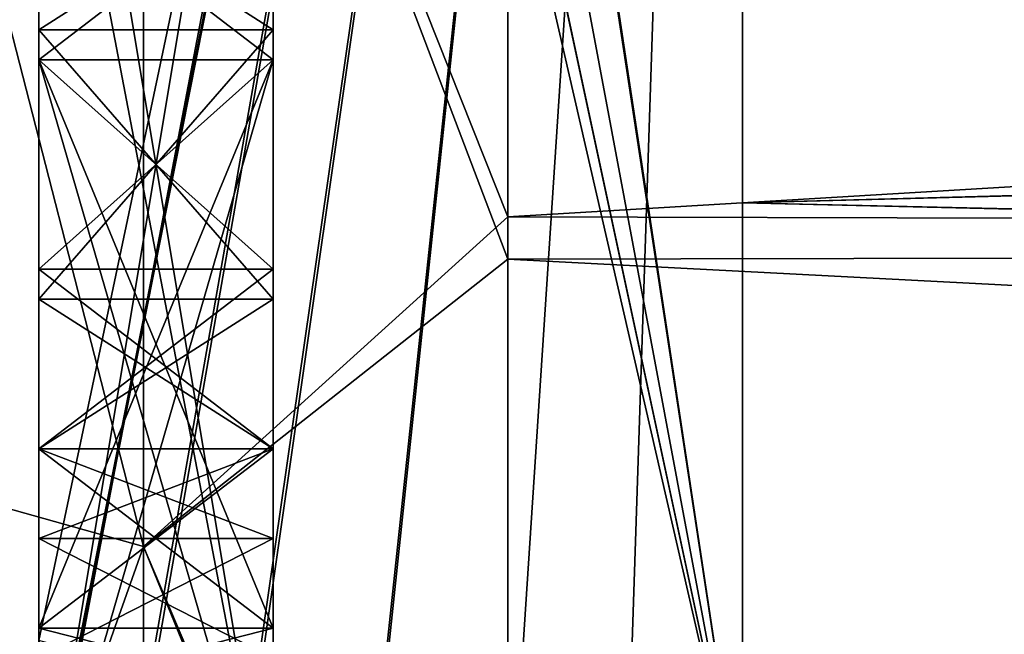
# Model space of a CAD drawing. Header units: millimetres. Extents: x -143 to 143, y -35 to 35.
# Tile 4 of 256: x -141.49 to -139.39, y -14 to -12.69. Entities that reach past the tile are written whole.
import ezdxf

# ---------------------------------------------------------------- set-up
doc = ezdxf.new("R2010")
doc.units = ezdxf.units.MM
doc.header["$LTSCALE"] = 65.185185
for name, color, linetype in [('1792', 7, 'CONTINUOUS'), ('1800', 7, 'CONTINUOUS'), ('1821', 7, 'CONTINUOUS'), ('1822', 7, 'CONTINUOUS'), ('1823', 7, 'CONTINUOUS'), ('1824', 7, 'CONTINUOUS'), ('1831', 7, 'CONTINUOUS'), ('1862', 7, 'CONTINUOUS'), ('1863', 7, 'CONTINUOUS'), ('1864', 7, 'CONTINUOUS'), ('1865', 7, 'CONTINUOUS'), ('1866', 7, 'CONTINUOUS'), ('1958', 7, 'CONTINUOUS'), ('1960', 7, 'CONTINUOUS'), ('1961', 7, 'CONTINUOUS'), ('1962', 7, 'CONTINUOUS'), ('1968', 7, 'CONTINUOUS'), ('1969', 7, 'CONTINUOUS'), ('1970', 7, 'CONTINUOUS'), ('1971', 7, 'CONTINUOUS'), ('1972', 7, 'CONTINUOUS'), ('1973', 7, 'CONTINUOUS'), ('1974', 7, 'CONTINUOUS'), ('1975', 7, 'CONTINUOUS'), ('1982', 7, 'CONTINUOUS'), ('1983', 7, 'CONTINUOUS'), ('1984', 7, 'CONTINUOUS'), ('1985', 7, 'CONTINUOUS'), ('1986', 7, 'CONTINUOUS'), ('1997', 7, 'CONTINUOUS'), ('1998', 7, 'CONTINUOUS'), ('1999', 7, 'CONTINUOUS'), ('2000', 7, 'CONTINUOUS'), ('2007', 7, 'CONTINUOUS'), ('2008', 7, 'CONTINUOUS'), ('2009', 7, 'CONTINUOUS'), ('2010', 7, 'CONTINUOUS'), ('2011', 7, 'CONTINUOUS'), ('2014', 7, 'CONTINUOUS'), ('2015', 7, 'CONTINUOUS'), ('2016', 7, 'CONTINUOUS'), ('2018', 7, 'CONTINUOUS'), ('2019', 7, 'CONTINUOUS'), ('2020', 7, 'CONTINUOUS'), ('2026', 7, 'CONTINUOUS'), ('2027', 7, 'CONTINUOUS'), ('2028', 7, 'CONTINUOUS'), ('2029', 7, 'CONTINUOUS'), ('2030', 7, 'CONTINUOUS'), ('2032', 7, 'CONTINUOUS'), ('2033', 7, 'CONTINUOUS'), ('2034', 7, 'CONTINUOUS'), ('2040', 7, 'CONTINUOUS'), ('2041', 7, 'CONTINUOUS'), ('2042', 7, 'CONTINUOUS'), ('2043', 7, 'CONTINUOUS'), ('2044', 7, 'CONTINUOUS'), ('2046', 7, 'CONTINUOUS'), ('2048', 7, 'CONTINUOUS'), ('2049', 7, 'CONTINUOUS'), ('2062', 7, 'CONTINUOUS'), ('2064', 7, 'CONTINUOUS'), ('2065', 7, 'CONTINUOUS'), ('2087', 7, 'CONTINUOUS'), ('2126', 7, 'CONTINUOUS'), ('2127', 7, 'CONTINUOUS'), ('2188', 7, 'CONTINUOUS'), ('2190', 7, 'CONTINUOUS')]:
    doc.layers.add(name, color=color, linetype=linetype)

msp = doc.modelspace()

# ---------------------------------------------------------------- linework, layer by layer
at = {"layer": '1792', "linetype": 'CONTINUOUS'}
for points in [[(-93.65, -13.0841, 15.7815), (-93.65, -10.1529, 17.8092), (-140.45, -10.284, 17.7339), (-93.65, -13.0841, 15.7815)], [(-140.45, -13.2022, 15.6829), (-93.65, -13.0841, 15.7815), (-140.45, -10.284, 17.7339), (-140.45, -13.2022, 15.6829)], [(-93.65, -15.6198, 13.2767), (-93.65, -13.0841, 15.7815), (-140.45, -13.2022, 15.6829), (-93.65, -15.6198, 13.2767)], [(-140.45, -15.7207, 13.1571), (-93.65, -15.6198, 13.2767), (-140.45, -13.2022, 15.6829), (-140.45, -15.7207, 13.1571)]]:
    msp.add_3dface(points, dxfattribs=at)
at = {"layer": '1800', "linetype": 'CONTINUOUS'}
for points in [[(-140.45, -10.182, -17.7926), (-93.65, -10.2982, -17.7256), (-140.45, -13.1119, -15.7584), (-140.45, -10.182, -17.7926)], [(-93.65, -10.2982, -17.7256), (-93.65, -13.2127, -15.674), (-140.45, -13.1119, -15.7584), (-93.65, -10.2982, -17.7256)], [(-140.45, -13.1119, -15.7584), (-93.65, -13.2127, -15.674), (-140.45, -15.6449, -13.2472), (-140.45, -13.1119, -15.7584)], [(-93.65, -13.2127, -15.674), (-93.65, -15.7278, -13.1487), (-140.45, -15.6449, -13.2472), (-93.65, -13.2127, -15.674)]]:
    msp.add_3dface(points, dxfattribs=at)
at = {"layer": '1821', "linetype": 'CONTINUOUS'}
msp.add_3dface([(-141.45, -13.9894, -5.625), (-141.45, -12.7766, -6.6875), (-141.45, -12.7766, -5.625), (-141.45, -13.9894, -5.625)], dxfattribs=at)
at = {"layer": '1822', "linetype": 'CONTINUOUS'}
for points in [[(-141.45, -12.3936, -2.25), (-141.45, -12.7766, -2.1875), (-141.45, -12.3936, -3.75), (-141.45, -12.3936, -2.25)], [(-141.45, -12.3936, -3.75), (-141.45, -12.7766, -2.1875), (-141.45, -12.7766, -3.8125), (-141.45, -12.3936, -3.75)], [(-141.45, -13.2234, -2.1875), (-141.45, -13.2234, -3.8125), (-141.45, -12.7766, -3.8125), (-141.45, -13.2234, -2.1875)], [(-141.45, -12.7766, -2.1875), (-141.45, -13.2234, -2.1875), (-141.45, -12.7766, -3.8125), (-141.45, -12.7766, -2.1875)], [(-141.45, -13.6064, -3.75), (-141.45, -13.2234, -3.8125), (-141.45, -13.6064, -2.25), (-141.45, -13.6064, -3.75)], [(-141.45, -13.6064, -2.25), (-141.45, -13.2234, -3.8125), (-141.45, -13.2234, -2.1875), (-141.45, -13.6064, -2.25)], [(-141.45, -13.9894, -3.5), (-141.45, -13.6064, -3.75), (-141.45, -13.9894, -2.5), (-141.45, -13.9894, -3.5)], [(-141.45, -13.9894, -2.5), (-141.45, -13.6064, -3.75), (-141.45, -13.6064, -2.25), (-141.45, -13.9894, -2.5)], [(-141.45, -14.117, -3.3125), (-141.45, -13.9894, -3.5), (-141.45, -14.117, -2.6875), (-141.45, -14.117, -3.3125)], [(-141.45, -14.117, -2.6875), (-141.45, -13.9894, -3.5), (-141.45, -13.9894, -2.5), (-141.45, -14.117, -2.6875)]]:
    msp.add_3dface(points, dxfattribs=at)
at = {"layer": '1823', "linetype": 'CONTINUOUS'}
msp.add_3dface([(-141.45, -13.9894, 0.125), (-141.45, -12.7766, -0.9375), (-141.45, -12.7766, 0.125), (-141.45, -13.9894, 0.125)], dxfattribs=at)
at = {"layer": '1824', "linetype": 'CONTINUOUS'}
msp.add_3dface([(-141.45, -13.9894, 3.125), (-141.45, -12.7766, 2.0625), (-141.45, -12.7766, 3.125), (-141.45, -13.9894, 3.125)], dxfattribs=at)
at = {"layer": '1831', "linetype": 'CONTINUOUS'}
for points in [[(-141.45, -7.8813, 4.3457), (-141.45, -14.0152, 10.4797), (-141.45, -11.5, 6.125), (-141.45, -7.8813, 4.3457)], [(-141.45, -12.3936, 4.125), (-141.45, -7.8813, 4.3457), (-141.45, -12.7766, 4.125), (-141.45, -12.3936, 4.125)], [(-141.45, -12.7766, 4.125), (-141.45, -7.8813, 4.3457), (-141.45, -14.5, 4.625), (-141.45, -12.7766, 4.125)], [(-141.45, -14.5, 4.625), (-141.45, -7.8813, 4.3457), (-141.45, -11.5, 5.625), (-141.45, -14.5, 4.625)], [(-141.45, -14.0152, -10.4797), (-141.45, -7.8813, -4.3457), (-141.45, -12.3936, -7.125), (-141.45, -14.0152, -10.4797)], [(-141.45, -12.3936, -4.625), (-141.45, -7.8813, -4.3457), (-141.45, -12.7766, -4.625), (-141.45, -12.3936, -4.625)], [(-141.45, -12.7766, -4.625), (-141.45, -7.8813, -4.3457), (-141.45, -12.7128, -4.125), (-141.45, -12.7766, -4.625)], [(-141.45, -12.7128, -4.125), (-141.45, -7.8813, -4.3457), (-141.45, -12.3936, -4.0625), (-141.45, -12.7128, -4.125)], [(-141.45, -12.3936, 1.125), (-141.45, -8.5902, 2.6849), (-141.45, -12.7766, 1.125), (-141.45, -12.3936, 1.125)], [(-141.45, -12.7766, 1.125), (-141.45, -8.5902, 2.6849), (-141.45, -12.3936, 1.625), (-141.45, -12.7766, 1.125)], [(-141.45, -12.3936, -1.9375), (-141.45, -8.9542, -0.9067), (-141.45, -12.7128, -1.875), (-141.45, -12.3936, -1.9375)], [(-141.45, -12.7128, -1.875), (-141.45, -8.9542, -0.9067), (-141.45, -13.2872, -1.875), (-141.45, -12.7128, -1.875)], [(-141.45, -13.2872, -1.875), (-141.45, -8.9542, -0.9067), (-141.45, -12.3936, -1.375), (-141.45, -13.2872, -1.875)], [(-141.45, -11.5, 6.125), (-141.45, -14.0152, 10.4797), (-141.45, -14.5, 7.125), (-141.45, -11.5, 6.125)], [(-141.45, -14.5, 6.75), (-141.45, -16.6235, 5.4691), (-141.45, -11.883, 5.875), (-141.45, -14.5, 6.75)], [(-141.45, -11.883, 5.875), (-141.45, -16.6235, 5.4691), (-141.45, -14.5, 5), (-141.45, -11.883, 5.875)], [(-141.45, -15.4953, -8.1331), (-141.45, -14.0152, -10.4797), (-141.45, -12.3936, -7.125), (-141.45, -15.4953, -8.1331)], [(-141.45, -12.7766, -7.125), (-141.45, -15.4953, -8.1331), (-141.45, -12.3936, -7.125), (-141.45, -12.7766, -7.125)], [(-141.45, -17.2621, -2.8755), (-141.45, -13.6064, -1.9375), (-141.45, -12.3936, -1.375), (-141.45, -17.2621, -2.8755)], [(-141.45, -12.7766, -1.375), (-141.45, -17.2621, -2.8755), (-141.45, -12.3936, -1.375), (-141.45, -12.7766, -1.375)], [(-141.45, -17.4996, -0.1114), (-141.45, -12.7766, 1.125), (-141.45, -12.3936, 1.625), (-141.45, -17.4996, -0.1114)], [(-141.45, -12.7766, 1.625), (-141.45, -17.4996, -0.1114), (-141.45, -12.3936, 1.625), (-141.45, -12.7766, 1.625)], [(-141.45, -13.6064, -1.9375), (-141.45, -13.2872, -1.875), (-141.45, -12.3936, -1.375), (-141.45, -13.6064, -1.9375)], [(-141.45, -16.5883, -5.5748), (-141.45, -12.7766, -4.625), (-141.45, -12.7128, -4.125), (-141.45, -16.5883, -5.5748)], [(-141.45, -16.5883, -5.5748), (-141.45, -12.7128, -4.125), (-141.45, -13.2872, -4.125), (-141.45, -16.5883, -5.5748)], [(-141.45, -14.5, -5.625), (-141.45, -15.4953, -8.1331), (-141.45, -12.7766, -7.125), (-141.45, -14.5, -5.625)], [(-141.45, -12.7766, -4.625), (-141.45, -16.5883, -5.5748), (-141.45, -14.5, -5.25), (-141.45, -12.7766, -4.625)], [(-141.45, -17.4996, -0.1114), (-141.45, -17.2621, -2.8755), (-141.45, -12.7766, -1.375), (-141.45, -17.4996, -0.1114)], [(-141.45, -17.2888, 2.7105), (-141.45, -17.4996, -0.1114), (-141.45, -12.7766, 1.625), (-141.45, -17.2888, 2.7105)], [(-141.45, -14.5, 0.125), (-141.45, -17.4996, -0.1114), (-141.45, -12.7766, -1.375), (-141.45, -14.5, 0.125)], [(-141.45, -12.7766, 1.125), (-141.45, -17.4996, -0.1114), (-141.45, -14.5, 0.5), (-141.45, -12.7766, 1.125)], [(-141.45, -14.5, 3.125), (-141.45, -17.2888, 2.7105), (-141.45, -12.7766, 1.625), (-141.45, -14.5, 3.125)], [(-141.45, -12.7766, 4.125), (-141.45, -17.2888, 2.7105), (-141.45, -14.5, 3.5), (-141.45, -12.7766, 4.125)], [(-141.45, -17.2888, 2.7105), (-141.45, -12.7766, 4.125), (-141.45, -14.5, 4.625), (-141.45, -17.2888, 2.7105)], [(-141.45, -12.7766, -5.25), (-141.45, -12.7766, -4.625), (-141.45, -14.5, -5.25), (-141.45, -12.7766, -5.25)], [(-141.45, -12.7766, 0.5), (-141.45, -12.7766, 1.125), (-141.45, -14.5, 0.5), (-141.45, -12.7766, 0.5)], [(-141.45, -12.7766, 3.5), (-141.45, -12.7766, 4.125), (-141.45, -14.5, 3.5), (-141.45, -12.7766, 3.5)], [(-141.45, -13.6064, -4.0625), (-141.45, -16.5883, -5.5748), (-141.45, -13.2872, -4.125), (-141.45, -13.6064, -4.0625)], [(-141.45, -13.7979, -4), (-141.45, -16.5883, -5.5748), (-141.45, -13.6064, -4.0625), (-141.45, -13.7979, -4)], [(-141.45, -13.6064, -1.9375), (-141.45, -17.2621, -2.8755), (-141.45, -13.7979, -2), (-141.45, -13.6064, -1.9375)], [(-141.45, -14.0532, -3.875), (-141.45, -16.5883, -5.5748), (-141.45, -13.7979, -4), (-141.45, -14.0532, -3.875)], [(-141.45, -13.7979, -2), (-141.45, -17.2621, -2.8755), (-141.45, -14.0532, -2.125), (-141.45, -13.7979, -2)]]:
    msp.add_3dface(points, dxfattribs=at)
at = {"layer": '1862', "linetype": 'CONTINUOUS'}
for points in [[(-140.95, -12.7766, -7.125), (-140.95, -12.3936, -7.125), (-140.95, -12.7766, -6.6875), (-140.95, -12.7766, -7.125)], [(-140.95, -12.7766, -4.625), (-140.95, -12.7766, -5.25), (-140.95, -12.3936, -7.125), (-140.95, -12.7766, -4.625)], [(-140.95, -12.3936, -7.125), (-140.95, -12.7766, -5.25), (-140.95, -12.7766, -5.625), (-140.95, -12.3936, -7.125)], [(-140.95, -12.3936, -4.625), (-140.95, -12.7766, -4.625), (-140.95, -12.3936, -5.25), (-140.95, -12.3936, -4.625)], [(-140.95, -12.3936, -5.25), (-140.95, -12.7766, -4.625), (-140.95, -12.3936, -5.625), (-140.95, -12.3936, -5.25)], [(-140.95, -12.3936, -5.625), (-140.95, -12.7766, -4.625), (-140.95, -12.3936, -7.125), (-140.95, -12.3936, -5.625)], [(-140.95, -12.7766, -6.6875), (-140.95, -12.3936, -7.125), (-140.95, -12.7766, -5.625), (-140.95, -12.7766, -6.6875)], [(-140.95, -14.5, -5.625), (-140.95, -12.7766, -7.125), (-140.95, -14.5, -5.25), (-140.95, -14.5, -5.625)], [(-140.95, -14.5, -5.25), (-140.95, -12.7766, -7.125), (-140.95, -13.9894, -5.625), (-140.95, -14.5, -5.25)], [(-140.95, -13.9894, -5.625), (-140.95, -12.7766, -7.125), (-140.95, -12.7766, -6.6875), (-140.95, -13.9894, -5.625)], [(-140.95, -12.7766, -5.25), (-140.95, -14.5, -5.25), (-140.95, -12.7766, -5.625), (-140.95, -12.7766, -5.25)], [(-140.95, -14.5, -5.25), (-140.95, -13.9894, -5.625), (-140.95, -12.7766, -5.625), (-140.95, -14.5, -5.25)]]:
    msp.add_3dface(points, dxfattribs=at)
at = {"layer": '1863', "linetype": 'CONTINUOUS'}
for points in [[(-140.95, -12.7128, -4.125), (-140.95, -12.3936, -4.0625), (-140.95, -12.7766, -3.8125), (-140.95, -12.7128, -4.125)], [(-140.95, -12.3936, -1.9375), (-140.95, -12.7128, -1.875), (-140.95, -12.3936, -2.25), (-140.95, -12.3936, -1.9375)], [(-140.95, -12.3936, -2.25), (-140.95, -12.7128, -1.875), (-140.95, -12.7766, -2.1875), (-140.95, -12.3936, -2.25)], [(-140.95, -12.7766, -3.8125), (-140.95, -12.3936, -4.0625), (-140.95, -12.3936, -3.75), (-140.95, -12.7766, -3.8125)], [(-140.95, -13.2872, -4.125), (-140.95, -12.7128, -4.125), (-140.95, -13.2234, -3.8125), (-140.95, -13.2872, -4.125)], [(-140.95, -13.2234, -3.8125), (-140.95, -12.7128, -4.125), (-140.95, -12.7766, -3.8125), (-140.95, -13.2234, -3.8125)], [(-140.95, -12.7128, -1.875), (-140.95, -13.2872, -1.875), (-140.95, -12.7766, -2.1875), (-140.95, -12.7128, -1.875)], [(-140.95, -12.7766, -2.1875), (-140.95, -13.2872, -1.875), (-140.95, -13.2234, -2.1875), (-140.95, -12.7766, -2.1875)], [(-140.95, -13.6064, -3.75), (-140.95, -13.2872, -4.125), (-140.95, -13.2234, -3.8125), (-140.95, -13.6064, -3.75)], [(-140.95, -13.2872, -1.875), (-140.95, -13.6064, -1.9375), (-140.95, -13.2234, -2.1875), (-140.95, -13.2872, -1.875)], [(-140.95, -13.2234, -2.1875), (-140.95, -13.6064, -1.9375), (-140.95, -13.6064, -2.25), (-140.95, -13.2234, -2.1875)], [(-140.95, -13.6064, -4.0625), (-140.95, -13.2872, -4.125), (-140.95, -13.6064, -3.75), (-140.95, -13.6064, -4.0625)], [(-140.95, -13.7979, -4), (-140.95, -13.6064, -4.0625), (-140.95, -13.9894, -3.5), (-140.95, -13.7979, -4)], [(-140.95, -13.6064, -4.0625), (-140.95, -13.6064, -3.75), (-140.95, -13.9894, -3.5), (-140.95, -13.6064, -4.0625)], [(-140.95, -13.6064, -1.9375), (-140.95, -13.7979, -2), (-140.95, -13.6064, -2.25), (-140.95, -13.6064, -1.9375)], [(-140.95, -13.6064, -2.25), (-140.95, -13.7979, -2), (-140.95, -13.9894, -2.5), (-140.95, -13.6064, -2.25)], [(-140.95, -14.0532, -3.875), (-140.95, -13.7979, -4), (-140.95, -13.9894, -3.5), (-140.95, -14.0532, -3.875)], [(-140.95, -13.7979, -2), (-140.95, -14.0532, -2.125), (-140.95, -13.9894, -2.5), (-140.95, -13.7979, -2)], [(-140.95, -14.117, -3.3125), (-140.95, -14.0532, -3.875), (-140.95, -13.9894, -3.5), (-140.95, -14.117, -3.3125)], [(-140.95, -13.9894, -2.5), (-140.95, -14.0532, -2.125), (-140.95, -14.117, -2.6875), (-140.95, -13.9894, -2.5)]]:
    msp.add_3dface(points, dxfattribs=at)
at = {"layer": '1864', "linetype": 'CONTINUOUS'}
for points in [[(-140.95, -12.7766, -1.375), (-140.95, -12.3936, -1.375), (-140.95, -12.7766, -0.9375), (-140.95, -12.7766, -1.375)], [(-140.95, -12.7766, 1.125), (-140.95, -12.7766, 0.5), (-140.95, -12.3936, -1.375), (-140.95, -12.7766, 1.125)], [(-140.95, -12.3936, -1.375), (-140.95, -12.7766, 0.5), (-140.95, -12.7766, 0.125), (-140.95, -12.3936, -1.375)], [(-140.95, -12.3936, 1.125), (-140.95, -12.7766, 1.125), (-140.95, -12.3936, 0.5), (-140.95, -12.3936, 1.125)], [(-140.95, -12.3936, 0.5), (-140.95, -12.7766, 1.125), (-140.95, -12.3936, 0.125), (-140.95, -12.3936, 0.5)], [(-140.95, -12.3936, 0.125), (-140.95, -12.7766, 1.125), (-140.95, -12.3936, -1.375), (-140.95, -12.3936, 0.125)], [(-140.95, -12.7766, -0.9375), (-140.95, -12.3936, -1.375), (-140.95, -12.7766, 0.125), (-140.95, -12.7766, -0.9375)], [(-140.95, -14.5, 0.125), (-140.95, -12.7766, -1.375), (-140.95, -14.5, 0.5), (-140.95, -14.5, 0.125)], [(-140.95, -14.5, 0.5), (-140.95, -12.7766, -1.375), (-140.95, -13.9894, 0.125), (-140.95, -14.5, 0.5)], [(-140.95, -13.9894, 0.125), (-140.95, -12.7766, -1.375), (-140.95, -12.7766, -0.9375), (-140.95, -13.9894, 0.125)], [(-140.95, -12.7766, 0.5), (-140.95, -14.5, 0.5), (-140.95, -12.7766, 0.125), (-140.95, -12.7766, 0.5)], [(-140.95, -14.5, 0.5), (-140.95, -13.9894, 0.125), (-140.95, -12.7766, 0.125), (-140.95, -14.5, 0.5)]]:
    msp.add_3dface(points, dxfattribs=at)
at = {"layer": '1865', "linetype": 'CONTINUOUS'}
for points in [[(-140.95, -12.7766, 1.625), (-140.95, -12.3936, 1.625), (-140.95, -12.7766, 2.0625), (-140.95, -12.7766, 1.625)], [(-140.95, -12.7766, 4.125), (-140.95, -12.7766, 3.5), (-140.95, -12.3936, 1.625), (-140.95, -12.7766, 4.125)], [(-140.95, -12.3936, 1.625), (-140.95, -12.7766, 3.5), (-140.95, -12.7766, 3.125), (-140.95, -12.3936, 1.625)], [(-140.95, -12.3936, 4.125), (-140.95, -12.7766, 4.125), (-140.95, -12.3936, 3.5), (-140.95, -12.3936, 4.125)], [(-140.95, -12.3936, 3.5), (-140.95, -12.7766, 4.125), (-140.95, -12.3936, 3.125), (-140.95, -12.3936, 3.5)], [(-140.95, -12.3936, 3.125), (-140.95, -12.7766, 4.125), (-140.95, -12.3936, 1.625), (-140.95, -12.3936, 3.125)], [(-140.95, -12.7766, 2.0625), (-140.95, -12.3936, 1.625), (-140.95, -12.7766, 3.125), (-140.95, -12.7766, 2.0625)], [(-140.95, -14.5, 3.125), (-140.95, -12.7766, 1.625), (-140.95, -14.5, 3.5), (-140.95, -14.5, 3.125)], [(-140.95, -14.5, 3.5), (-140.95, -12.7766, 1.625), (-140.95, -13.9894, 3.125), (-140.95, -14.5, 3.5)], [(-140.95, -13.9894, 3.125), (-140.95, -12.7766, 1.625), (-140.95, -12.7766, 2.0625), (-140.95, -13.9894, 3.125)], [(-140.95, -12.7766, 3.5), (-140.95, -14.5, 3.5), (-140.95, -12.7766, 3.125), (-140.95, -12.7766, 3.5)], [(-140.95, -14.5, 3.5), (-140.95, -13.9894, 3.125), (-140.95, -12.7766, 3.125), (-140.95, -14.5, 3.5)]]:
    msp.add_3dface(points, dxfattribs=at)
at = {"layer": '1866', "linetype": 'CONTINUOUS'}
for points in [[(-140.95, -11.5, 6.125), (-140.95, -14.5, 7.125), (-140.95, -11.883, 5.875), (-140.95, -11.5, 6.125)], [(-140.95, -14.5, 4.625), (-140.95, -11.5, 5.625), (-140.95, -14.5, 5), (-140.95, -14.5, 4.625)], [(-140.95, -14.5, 5), (-140.95, -11.5, 5.625), (-140.95, -11.883, 5.875), (-140.95, -14.5, 5)], [(-140.95, -11.883, 5.875), (-140.95, -14.5, 7.125), (-140.95, -14.5, 6.75), (-140.95, -11.883, 5.875)]]:
    msp.add_3dface(points, dxfattribs=at)
at = {"layer": '1958', "linetype": 'CONTINUOUS'}
for points in [[(-141.45, -14.5, -5.625), (-141.45, -12.7766, -7.125), (-140.95, -14.5, -5.625), (-141.45, -14.5, -5.625)], [(-141.45, -12.7766, -7.125), (-140.95, -12.7766, -7.125), (-140.95, -14.5, -5.625), (-141.45, -12.7766, -7.125)]]:
    msp.add_3dface(points, dxfattribs=at)
at = {"layer": '1960', "linetype": 'CONTINUOUS'}
for points in [[(-141.45, -12.7766, -5.25), (-141.45, -14.5, -5.25), (-140.95, -12.7766, -5.25), (-141.45, -12.7766, -5.25)], [(-141.45, -14.5, -5.25), (-140.95, -14.5, -5.25), (-140.95, -12.7766, -5.25), (-141.45, -14.5, -5.25)]]:
    msp.add_3dface(points, dxfattribs=at)
at = {"layer": '1961', "linetype": 'CONTINUOUS'}
for points in [[(-141.45, -12.7766, -4.625), (-141.45, -12.7766, -5.25), (-140.95, -12.7766, -4.625), (-141.45, -12.7766, -4.625)], [(-141.45, -12.7766, -5.25), (-140.95, -12.7766, -5.25), (-140.95, -12.7766, -4.625), (-141.45, -12.7766, -5.25)]]:
    msp.add_3dface(points, dxfattribs=at)
at = {"layer": '1962', "linetype": 'CONTINUOUS'}
for points in [[(-141.45, -12.3936, -4.625), (-141.45, -12.7766, -4.625), (-140.95, -12.7766, -4.625), (-141.45, -12.3936, -4.625)], [(-141.45, -12.3936, -4.625), (-140.95, -12.7766, -4.625), (-140.95, -12.3936, -4.625), (-141.45, -12.3936, -4.625)]]:
    msp.add_3dface(points, dxfattribs=at)
at = {"layer": '1968', "linetype": 'CONTINUOUS'}
for points in [[(-141.45, -12.7766, -7.125), (-141.45, -12.3936, -7.125), (-140.95, -12.3936, -7.125), (-141.45, -12.7766, -7.125)], [(-140.95, -12.7766, -7.125), (-141.45, -12.7766, -7.125), (-140.95, -12.3936, -7.125), (-140.95, -12.7766, -7.125)]]:
    msp.add_3dface(points, dxfattribs=at)
at = {"layer": '1969', "linetype": 'CONTINUOUS'}
for points in [[(-141.45, -12.7766, -6.6875), (-141.45, -13.9894, -5.625), (-140.95, -12.7766, -6.6875), (-141.45, -12.7766, -6.6875)], [(-141.45, -13.9894, -5.625), (-140.95, -13.9894, -5.625), (-140.95, -12.7766, -6.6875), (-141.45, -13.9894, -5.625)]]:
    msp.add_3dface(points, dxfattribs=at)
at = {"layer": '1970', "linetype": 'CONTINUOUS'}
for points in [[(-141.45, -12.7766, -5.625), (-141.45, -12.7766, -6.6875), (-140.95, -12.7766, -5.625), (-141.45, -12.7766, -5.625)], [(-141.45, -12.7766, -6.6875), (-140.95, -12.7766, -6.6875), (-140.95, -12.7766, -5.625), (-141.45, -12.7766, -6.6875)]]:
    msp.add_3dface(points, dxfattribs=at)
at = {"layer": '1971', "linetype": 'CONTINUOUS'}
for points in [[(-141.45, -13.9894, -5.625), (-141.45, -12.7766, -5.625), (-140.95, -13.9894, -5.625), (-141.45, -13.9894, -5.625)], [(-140.95, -13.9894, -5.625), (-141.45, -12.7766, -5.625), (-140.95, -12.7766, -5.625), (-140.95, -13.9894, -5.625)]]:
    msp.add_3dface(points, dxfattribs=at)
at = {"layer": '1972', "linetype": 'CONTINUOUS'}
for points in [[(-141.45, -13.2872, -4.125), (-141.45, -12.7128, -4.125), (-140.95, -13.2872, -4.125), (-141.45, -13.2872, -4.125)], [(-141.45, -12.7128, -4.125), (-140.95, -12.7128, -4.125), (-140.95, -13.2872, -4.125), (-141.45, -12.7128, -4.125)]]:
    msp.add_3dface(points, dxfattribs=at)
at = {"layer": '1973', "linetype": 'CONTINUOUS'}
for points in [[(-141.45, -13.6064, -4.0625), (-141.45, -13.2872, -4.125), (-140.95, -13.2872, -4.125), (-141.45, -13.6064, -4.0625)], [(-141.45, -13.6064, -4.0625), (-140.95, -13.2872, -4.125), (-140.95, -13.6064, -4.0625), (-141.45, -13.6064, -4.0625)]]:
    msp.add_3dface(points, dxfattribs=at)
at = {"layer": '1974', "linetype": 'CONTINUOUS'}
for points in [[(-141.45, -13.7979, -4), (-141.45, -13.6064, -4.0625), (-140.95, -13.6064, -4.0625), (-141.45, -13.7979, -4)], [(-141.45, -13.7979, -4), (-140.95, -13.6064, -4.0625), (-140.95, -13.7979, -4), (-141.45, -13.7979, -4)]]:
    msp.add_3dface(points, dxfattribs=at)
at = {"layer": '1975', "linetype": 'CONTINUOUS'}
for points in [[(-141.45, -14.0532, -3.875), (-141.45, -13.7979, -4), (-140.95, -13.7979, -4), (-141.45, -14.0532, -3.875)], [(-141.45, -14.0532, -3.875), (-140.95, -13.7979, -4), (-140.95, -14.0532, -3.875), (-141.45, -14.0532, -3.875)]]:
    msp.add_3dface(points, dxfattribs=at)
at = {"layer": '1982', "linetype": 'CONTINUOUS'}
for points in [[(-141.45, -13.7979, -2), (-141.45, -14.0532, -2.125), (-140.95, -14.0532, -2.125), (-141.45, -13.7979, -2)], [(-141.45, -13.7979, -2), (-140.95, -14.0532, -2.125), (-140.95, -13.7979, -2), (-141.45, -13.7979, -2)]]:
    msp.add_3dface(points, dxfattribs=at)
at = {"layer": '1983', "linetype": 'CONTINUOUS'}
for points in [[(-141.45, -13.6064, -1.9375), (-141.45, -13.7979, -2), (-140.95, -13.7979, -2), (-141.45, -13.6064, -1.9375)], [(-141.45, -13.6064, -1.9375), (-140.95, -13.7979, -2), (-140.95, -13.6064, -1.9375), (-141.45, -13.6064, -1.9375)]]:
    msp.add_3dface(points, dxfattribs=at)
at = {"layer": '1984', "linetype": 'CONTINUOUS'}
for points in [[(-141.45, -13.2872, -1.875), (-141.45, -13.6064, -1.9375), (-140.95, -13.6064, -1.9375), (-141.45, -13.2872, -1.875)], [(-141.45, -13.2872, -1.875), (-140.95, -13.6064, -1.9375), (-140.95, -13.2872, -1.875), (-141.45, -13.2872, -1.875)]]:
    msp.add_3dface(points, dxfattribs=at)
at = {"layer": '1985', "linetype": 'CONTINUOUS'}
for points in [[(-141.45, -12.7128, -1.875), (-141.45, -13.2872, -1.875), (-140.95, -12.7128, -1.875), (-141.45, -12.7128, -1.875)], [(-141.45, -13.2872, -1.875), (-140.95, -13.2872, -1.875), (-140.95, -12.7128, -1.875), (-141.45, -13.2872, -1.875)]]:
    msp.add_3dface(points, dxfattribs=at)
at = {"layer": '1986', "linetype": 'CONTINUOUS'}
for points in [[(-141.45, -12.3936, -1.9375), (-141.45, -12.7128, -1.875), (-140.95, -12.7128, -1.875), (-141.45, -12.3936, -1.9375)], [(-141.45, -12.3936, -1.9375), (-140.95, -12.7128, -1.875), (-140.95, -12.3936, -1.9375), (-141.45, -12.3936, -1.9375)]]:
    msp.add_3dface(points, dxfattribs=at)
at = {"layer": '1997', "linetype": 'CONTINUOUS'}
for points in [[(-141.45, -12.7128, -4.125), (-141.45, -12.3936, -4.0625), (-140.95, -12.3936, -4.0625), (-141.45, -12.7128, -4.125)], [(-140.95, -12.7128, -4.125), (-141.45, -12.7128, -4.125), (-140.95, -12.3936, -4.0625), (-140.95, -12.7128, -4.125)]]:
    msp.add_3dface(points, dxfattribs=at)
at = {"layer": '1998', "linetype": 'CONTINUOUS'}
for points in [[(-141.45, -13.2234, -3.8125), (-141.45, -13.6064, -3.75), (-140.95, -13.6064, -3.75), (-141.45, -13.2234, -3.8125)], [(-141.45, -13.2234, -3.8125), (-140.95, -13.6064, -3.75), (-140.95, -13.2234, -3.8125), (-141.45, -13.2234, -3.8125)]]:
    msp.add_3dface(points, dxfattribs=at)
at = {"layer": '1999', "linetype": 'CONTINUOUS'}
for points in [[(-141.45, -12.7766, -3.8125), (-141.45, -13.2234, -3.8125), (-140.95, -13.2234, -3.8125), (-141.45, -12.7766, -3.8125)], [(-141.45, -12.7766, -3.8125), (-140.95, -13.2234, -3.8125), (-140.95, -12.7766, -3.8125), (-141.45, -12.7766, -3.8125)]]:
    msp.add_3dface(points, dxfattribs=at)
at = {"layer": '2000', "linetype": 'CONTINUOUS'}
for points in [[(-141.45, -12.3936, -3.75), (-141.45, -12.7766, -3.8125), (-140.95, -12.7766, -3.8125), (-141.45, -12.3936, -3.75)], [(-141.45, -12.3936, -3.75), (-140.95, -12.7766, -3.8125), (-140.95, -12.3936, -3.75), (-141.45, -12.3936, -3.75)]]:
    msp.add_3dface(points, dxfattribs=at)
at = {"layer": '2007', "linetype": 'CONTINUOUS'}
for points in [[(-141.45, -12.7766, -2.1875), (-141.45, -12.3936, -2.25), (-140.95, -12.3936, -2.25), (-141.45, -12.7766, -2.1875)], [(-141.45, -12.7766, -2.1875), (-140.95, -12.3936, -2.25), (-140.95, -12.7766, -2.1875), (-141.45, -12.7766, -2.1875)]]:
    msp.add_3dface(points, dxfattribs=at)
at = {"layer": '2008', "linetype": 'CONTINUOUS'}
for points in [[(-141.45, -13.2234, -2.1875), (-141.45, -12.7766, -2.1875), (-140.95, -12.7766, -2.1875), (-141.45, -13.2234, -2.1875)], [(-141.45, -13.2234, -2.1875), (-140.95, -12.7766, -2.1875), (-140.95, -13.2234, -2.1875), (-141.45, -13.2234, -2.1875)]]:
    msp.add_3dface(points, dxfattribs=at)
at = {"layer": '2009', "linetype": 'CONTINUOUS'}
for points in [[(-141.45, -13.6064, -2.25), (-141.45, -13.2234, -2.1875), (-140.95, -13.2234, -2.1875), (-141.45, -13.6064, -2.25)], [(-141.45, -13.6064, -2.25), (-140.95, -13.2234, -2.1875), (-140.95, -13.6064, -2.25), (-141.45, -13.6064, -2.25)]]:
    msp.add_3dface(points, dxfattribs=at)
at = {"layer": '2010', "linetype": 'CONTINUOUS'}
for points in [[(-141.45, -13.9894, -2.5), (-141.45, -13.6064, -2.25), (-140.95, -13.6064, -2.25), (-141.45, -13.9894, -2.5)], [(-141.45, -13.9894, -2.5), (-140.95, -13.6064, -2.25), (-140.95, -13.9894, -2.5), (-141.45, -13.9894, -2.5)]]:
    msp.add_3dface(points, dxfattribs=at)
at = {"layer": '2011', "linetype": 'CONTINUOUS'}
for points in [[(-141.45, -14.117, -2.6875), (-141.45, -13.9894, -2.5), (-140.95, -13.9894, -2.5), (-141.45, -14.117, -2.6875)], [(-141.45, -14.117, -2.6875), (-140.95, -13.9894, -2.5), (-140.95, -14.117, -2.6875), (-141.45, -14.117, -2.6875)]]:
    msp.add_3dface(points, dxfattribs=at)
at = {"layer": '2014', "linetype": 'CONTINUOUS'}
for points in [[(-141.45, -13.9894, -3.5), (-141.45, -14.117, -3.3125), (-140.95, -14.117, -3.3125), (-141.45, -13.9894, -3.5)], [(-141.45, -13.9894, -3.5), (-140.95, -14.117, -3.3125), (-140.95, -13.9894, -3.5), (-141.45, -13.9894, -3.5)]]:
    msp.add_3dface(points, dxfattribs=at)
at = {"layer": '2015', "linetype": 'CONTINUOUS'}
for points in [[(-141.45, -13.6064, -3.75), (-141.45, -13.9894, -3.5), (-140.95, -13.9894, -3.5), (-141.45, -13.6064, -3.75)], [(-140.95, -13.6064, -3.75), (-141.45, -13.6064, -3.75), (-140.95, -13.9894, -3.5), (-140.95, -13.6064, -3.75)]]:
    msp.add_3dface(points, dxfattribs=at)
at = {"layer": '2016', "linetype": 'CONTINUOUS'}
for points in [[(-141.45, -14.5, 0.125), (-141.45, -12.7766, -1.375), (-140.95, -14.5, 0.125), (-141.45, -14.5, 0.125)], [(-141.45, -12.7766, -1.375), (-140.95, -12.7766, -1.375), (-140.95, -14.5, 0.125), (-141.45, -12.7766, -1.375)]]:
    msp.add_3dface(points, dxfattribs=at)
at = {"layer": '2018', "linetype": 'CONTINUOUS'}
for points in [[(-141.45, -12.7766, 0.5), (-141.45, -14.5, 0.5), (-140.95, -12.7766, 0.5), (-141.45, -12.7766, 0.5)], [(-141.45, -14.5, 0.5), (-140.95, -14.5, 0.5), (-140.95, -12.7766, 0.5), (-141.45, -14.5, 0.5)]]:
    msp.add_3dface(points, dxfattribs=at)
at = {"layer": '2019', "linetype": 'CONTINUOUS'}
for points in [[(-141.45, -12.7766, 1.125), (-141.45, -12.7766, 0.5), (-140.95, -12.7766, 1.125), (-141.45, -12.7766, 1.125)], [(-141.45, -12.7766, 0.5), (-140.95, -12.7766, 0.5), (-140.95, -12.7766, 1.125), (-141.45, -12.7766, 0.5)]]:
    msp.add_3dface(points, dxfattribs=at)
at = {"layer": '2020', "linetype": 'CONTINUOUS'}
for points in [[(-141.45, -12.3936, 1.125), (-141.45, -12.7766, 1.125), (-140.95, -12.7766, 1.125), (-141.45, -12.3936, 1.125)], [(-141.45, -12.3936, 1.125), (-140.95, -12.7766, 1.125), (-140.95, -12.3936, 1.125), (-141.45, -12.3936, 1.125)]]:
    msp.add_3dface(points, dxfattribs=at)
at = {"layer": '2026', "linetype": 'CONTINUOUS'}
for points in [[(-141.45, -12.7766, -1.375), (-141.45, -12.3936, -1.375), (-140.95, -12.3936, -1.375), (-141.45, -12.7766, -1.375)], [(-140.95, -12.7766, -1.375), (-141.45, -12.7766, -1.375), (-140.95, -12.3936, -1.375), (-140.95, -12.7766, -1.375)]]:
    msp.add_3dface(points, dxfattribs=at)
at = {"layer": '2027', "linetype": 'CONTINUOUS'}
for points in [[(-141.45, -12.7766, -0.9375), (-141.45, -13.9894, 0.125), (-140.95, -12.7766, -0.9375), (-141.45, -12.7766, -0.9375)], [(-141.45, -13.9894, 0.125), (-140.95, -13.9894, 0.125), (-140.95, -12.7766, -0.9375), (-141.45, -13.9894, 0.125)]]:
    msp.add_3dface(points, dxfattribs=at)
at = {"layer": '2028', "linetype": 'CONTINUOUS'}
for points in [[(-141.45, -12.7766, 0.125), (-141.45, -12.7766, -0.9375), (-140.95, -12.7766, 0.125), (-141.45, -12.7766, 0.125)], [(-141.45, -12.7766, -0.9375), (-140.95, -12.7766, -0.9375), (-140.95, -12.7766, 0.125), (-141.45, -12.7766, -0.9375)]]:
    msp.add_3dface(points, dxfattribs=at)
at = {"layer": '2029', "linetype": 'CONTINUOUS'}
for points in [[(-141.45, -13.9894, 0.125), (-141.45, -12.7766, 0.125), (-140.95, -13.9894, 0.125), (-141.45, -13.9894, 0.125)], [(-140.95, -13.9894, 0.125), (-141.45, -12.7766, 0.125), (-140.95, -12.7766, 0.125), (-140.95, -13.9894, 0.125)]]:
    msp.add_3dface(points, dxfattribs=at)
at = {"layer": '2030', "linetype": 'CONTINUOUS'}
for points in [[(-141.45, -14.5, 3.125), (-141.45, -12.7766, 1.625), (-140.95, -14.5, 3.125), (-141.45, -14.5, 3.125)], [(-141.45, -12.7766, 1.625), (-140.95, -12.7766, 1.625), (-140.95, -14.5, 3.125), (-141.45, -12.7766, 1.625)]]:
    msp.add_3dface(points, dxfattribs=at)
at = {"layer": '2032', "linetype": 'CONTINUOUS'}
for points in [[(-141.45, -12.7766, 3.5), (-141.45, -14.5, 3.5), (-140.95, -12.7766, 3.5), (-141.45, -12.7766, 3.5)], [(-141.45, -14.5, 3.5), (-140.95, -14.5, 3.5), (-140.95, -12.7766, 3.5), (-141.45, -14.5, 3.5)]]:
    msp.add_3dface(points, dxfattribs=at)
at = {"layer": '2033', "linetype": 'CONTINUOUS'}
for points in [[(-141.45, -12.7766, 4.125), (-141.45, -12.7766, 3.5), (-140.95, -12.7766, 4.125), (-141.45, -12.7766, 4.125)], [(-141.45, -12.7766, 3.5), (-140.95, -12.7766, 3.5), (-140.95, -12.7766, 4.125), (-141.45, -12.7766, 3.5)]]:
    msp.add_3dface(points, dxfattribs=at)
at = {"layer": '2034', "linetype": 'CONTINUOUS'}
for points in [[(-141.45, -12.3936, 4.125), (-141.45, -12.7766, 4.125), (-140.95, -12.7766, 4.125), (-141.45, -12.3936, 4.125)], [(-141.45, -12.3936, 4.125), (-140.95, -12.7766, 4.125), (-140.95, -12.3936, 4.125), (-141.45, -12.3936, 4.125)]]:
    msp.add_3dface(points, dxfattribs=at)
at = {"layer": '2040', "linetype": 'CONTINUOUS'}
for points in [[(-141.45, -12.7766, 1.625), (-141.45, -12.3936, 1.625), (-140.95, -12.3936, 1.625), (-141.45, -12.7766, 1.625)], [(-140.95, -12.7766, 1.625), (-141.45, -12.7766, 1.625), (-140.95, -12.3936, 1.625), (-140.95, -12.7766, 1.625)]]:
    msp.add_3dface(points, dxfattribs=at)
at = {"layer": '2041', "linetype": 'CONTINUOUS'}
for points in [[(-141.45, -12.7766, 2.0625), (-141.45, -13.9894, 3.125), (-140.95, -12.7766, 2.0625), (-141.45, -12.7766, 2.0625)], [(-141.45, -13.9894, 3.125), (-140.95, -13.9894, 3.125), (-140.95, -12.7766, 2.0625), (-141.45, -13.9894, 3.125)]]:
    msp.add_3dface(points, dxfattribs=at)
at = {"layer": '2042', "linetype": 'CONTINUOUS'}
for points in [[(-141.45, -12.7766, 3.125), (-141.45, -12.7766, 2.0625), (-140.95, -12.7766, 3.125), (-141.45, -12.7766, 3.125)], [(-141.45, -12.7766, 2.0625), (-140.95, -12.7766, 2.0625), (-140.95, -12.7766, 3.125), (-141.45, -12.7766, 2.0625)]]:
    msp.add_3dface(points, dxfattribs=at)
at = {"layer": '2043', "linetype": 'CONTINUOUS'}
for points in [[(-141.45, -13.9894, 3.125), (-141.45, -12.7766, 3.125), (-140.95, -13.9894, 3.125), (-141.45, -13.9894, 3.125)], [(-140.95, -13.9894, 3.125), (-141.45, -12.7766, 3.125), (-140.95, -12.7766, 3.125), (-140.95, -13.9894, 3.125)]]:
    msp.add_3dface(points, dxfattribs=at)
at = {"layer": '2044', "linetype": 'CONTINUOUS'}
for points in [[(-141.45, -11.5, 6.125), (-141.45, -14.5, 7.125), (-140.95, -11.5, 6.125), (-141.45, -11.5, 6.125)], [(-141.45, -14.5, 7.125), (-140.95, -14.5, 7.125), (-140.95, -11.5, 6.125), (-141.45, -14.5, 7.125)]]:
    msp.add_3dface(points, dxfattribs=at)
at = {"layer": '2046', "linetype": 'CONTINUOUS'}
for points in [[(-141.45, -14.5, 4.625), (-141.45, -11.5, 5.625), (-140.95, -14.5, 4.625), (-141.45, -14.5, 4.625)], [(-141.45, -11.5, 5.625), (-140.95, -11.5, 5.625), (-140.95, -14.5, 4.625), (-141.45, -11.5, 5.625)]]:
    msp.add_3dface(points, dxfattribs=at)
at = {"layer": '2048', "linetype": 'CONTINUOUS'}
for points in [[(-141.45, -11.883, 5.875), (-141.45, -14.5, 5), (-140.95, -11.883, 5.875), (-141.45, -11.883, 5.875)], [(-141.45, -14.5, 5), (-140.95, -14.5, 5), (-140.95, -11.883, 5.875), (-141.45, -14.5, 5)]]:
    msp.add_3dface(points, dxfattribs=at)
at = {"layer": '2049', "linetype": 'CONTINUOUS'}
for points in [[(-141.45, -14.5, 6.75), (-141.45, -11.883, 5.875), (-140.95, -14.5, 6.75), (-141.45, -14.5, 6.75)], [(-141.45, -11.883, 5.875), (-140.95, -11.883, 5.875), (-140.95, -14.5, 6.75), (-141.45, -11.883, 5.875)]]:
    msp.add_3dface(points, dxfattribs=at)
at = {"layer": '2062', "linetype": 'CONTINUOUS'}
for points in [[(-93.65, -11.8263, -14.2263), (-139.95, -11.5906, -14.419), (-139.95, -13.0815, -13.0815), (-93.65, -11.8263, -14.2263)], [(-93.65, -14.1128, -11.9616), (-93.65, -11.8263, -14.2263), (-139.95, -13.0815, -13.0815), (-93.65, -14.1128, -11.9616)], [(-139.95, -14.419, -11.5906), (-93.65, -14.1128, -11.9616), (-139.95, -13.0815, -13.0815), (-139.95, -14.419, -11.5906)]]:
    msp.add_3dface(points, dxfattribs=at)
at = {"layer": '2064', "linetype": 'CONTINUOUS'}
for points in [[(-139.95, -14.419, -11.5906), (-139.95, -11.5906, -14.419), (-139.95, -4.1417, -6.9701), (-139.95, -14.419, -11.5906)], [(-139.95, -14.419, -11.5906), (-139.95, -4.1417, -6.9701), (-139.95, -5.8139, -5.4954), (-139.95, -14.419, -11.5906)], [(-139.95, -6.8914, -4.063), (-139.95, -14.419, -11.5906), (-139.95, -5.8139, -5.4954), (-139.95, -6.8914, -4.063)], [(-139.95, -11.5906, -14.419), (-139.95, -14.419, -11.5906), (-139.95, -13.0815, -13.0815), (-139.95, -11.5906, -14.419)]]:
    msp.add_3dface(points, dxfattribs=at)
at = {"layer": '2065', "linetype": 'CONTINUOUS'}
for points in [[(-141.45, -7.8813, -4.3457), (-141.45, -14.0152, -10.4797), (-139.95, -6.8914, -4.063), (-141.45, -7.8813, -4.3457)], [(-139.95, -6.8914, -4.063), (-141.45, -14.0152, -10.4797), (-141.4038, -14.2204, -10.7066), (-139.95, -6.8914, -4.063)], [(-141.4014, -14.2254, -10.7128), (-139.95, -6.8914, -4.063), (-141.4038, -14.2204, -10.7066), (-141.4014, -14.2254, -10.7128)], [(-141.2661, -14.3906, -10.9417), (-139.95, -6.8914, -4.063), (-141.4014, -14.2254, -10.7128), (-141.2661, -14.3906, -10.9417)], [(-141.2595, -14.3959, -10.9501), (-139.95, -6.8914, -4.063), (-141.2661, -14.3906, -10.9417), (-141.2595, -14.3959, -10.9501)], [(-141.0457, -14.5063, -11.1613), (-139.95, -6.8914, -4.063), (-141.2595, -14.3959, -10.9501), (-141.0457, -14.5063, -11.1613)], [(-141.0381, -14.5087, -11.1674), (-139.95, -6.8914, -4.063), (-141.0457, -14.5063, -11.1613), (-141.0381, -14.5087, -11.1674)], [(-140.7634, -14.5526, -11.3407), (-139.95, -6.8914, -4.063), (-141.0381, -14.5087, -11.1674), (-140.7634, -14.5526, -11.3407)], [(-140.759, -14.5527, -11.3429), (-139.95, -6.8914, -4.063), (-140.7634, -14.5526, -11.3407), (-140.759, -14.5527, -11.3429)], [(-140.45, -14.5235, -11.4594), (-139.95, -6.8914, -4.063), (-140.759, -14.5527, -11.3429), (-140.45, -14.5235, -11.4594)], [(-140.45, -14.5235, -11.4594), (-140.2001, -14.4714, -11.5251), (-139.95, -6.8914, -4.063), (-140.45, -14.5235, -11.4594)], [(-140.2001, -14.4714, -11.5251), (-139.95, -14.419, -11.5906), (-139.95, -6.8914, -4.063), (-140.2001, -14.4714, -11.5251)]]:
    msp.add_3dface(points, dxfattribs=at)
at = {"layer": '2087', "linetype": 'CONTINUOUS'}
for points in [[(-139.95, -11.5906, 14.419), (-93.65, -11.9166, 14.1508), (-139.95, -13.0815, 13.0815), (-139.95, -11.5906, 14.419)], [(-93.65, -11.9166, 14.1508), (-93.65, -14.1886, 11.8715), (-139.95, -13.0815, 13.0815), (-93.65, -11.9166, 14.1508)], [(-93.65, -14.1886, 11.8715), (-139.95, -14.419, 11.5906), (-139.95, -13.0815, 13.0815), (-93.65, -14.1886, 11.8715)]]:
    msp.add_3dface(points, dxfattribs=at)
at = {"layer": '2126', "linetype": 'CONTINUOUS'}
for points in [[(-139.95, -6.8914, 4.063), (-139.95, -14.419, 11.5906), (-141.0381, -7.2166, 3.8752), (-139.95, -6.8914, 4.063)], [(-141.0381, -7.2166, 3.8752), (-139.95, -14.419, 11.5906), (-141.0456, -7.2219, 3.877), (-141.0381, -7.2166, 3.8752)], [(-141.0456, -7.2219, 3.877), (-139.95, -14.419, 11.5906), (-141.2594, -7.4166, 3.9709), (-141.0456, -7.2219, 3.877)], [(-141.2594, -7.4166, 3.9709), (-139.95, -14.419, 11.5906), (-141.4002, -7.6434, 4.1314), (-141.2594, -7.4166, 3.9709)], [(-139.95, -14.419, 11.5906), (-141.45, -7.8813, 4.3457), (-141.4013, -7.6461, 4.1335), (-139.95, -14.419, 11.5906)], [(-141.4002, -7.6434, 4.1314), (-139.95, -14.419, 11.5906), (-141.4013, -7.6461, 4.1335), (-141.4002, -7.6434, 4.1314)], [(-141.45, -14.0152, 10.4797), (-141.45, -7.8813, 4.3457), (-139.95, -14.419, 11.5906), (-141.45, -14.0152, 10.4797)]]:
    msp.add_3dface(points, dxfattribs=at)
at = {"layer": '2127', "linetype": 'CONTINUOUS'}
for points in [[(-139.95, -11.5906, 14.419), (-139.95, -14.419, 11.5906), (-139.95, -6.8914, 4.063), (-139.95, -11.5906, 14.419)], [(-139.95, -14.419, 11.5906), (-139.95, -11.5906, 14.419), (-139.95, -13.0815, 13.0815), (-139.95, -14.419, 11.5906)]]:
    msp.add_3dface(points, dxfattribs=at)
at = {"layer": '2188', "linetype": 'CONTINUOUS'}
for points in [[(-140.45, -10.182, -17.7926), (-140.45, -13.1119, -15.7584), (-141.2265, -11.1565, -17.0763), (-140.45, -10.182, -17.7926)], [(-141.2265, -11.1565, -17.0763), (-141.2265, -13.815, -15.0071), (-141.9507, -10.9924, -16.8251), (-141.2265, -11.1565, -17.0763)], [(-141.9507, -10.9924, -16.8251), (-141.2265, -13.815, -15.0071), (-141.9507, -13.6118, -14.7863), (-141.9507, -10.9924, -16.8251)], [(-141.2265, -11.1565, -17.0763), (-140.45, -13.1119, -15.7584), (-141.2265, -13.815, -15.0071), (-141.2265, -11.1565, -17.0763)], [(-140.45, -13.1119, -15.7584), (-140.45, -15.6449, -13.2472), (-141.2265, -13.815, -15.0071), (-140.45, -13.1119, -15.7584)], [(-141.2265, -13.815, -15.0071), (-141.2265, -16.0967, -12.5286), (-141.9507, -13.6118, -14.7863), (-141.2265, -13.815, -15.0071)], [(-141.9507, -13.6118, -14.7863), (-141.2265, -16.0967, -12.5286), (-141.9507, -15.8599, -12.3443), (-141.9507, -13.6118, -14.7863)], [(-141.2265, -13.815, -15.0071), (-140.45, -15.6449, -13.2472), (-141.2265, -16.0967, -12.5286), (-141.2265, -13.815, -15.0071)]]:
    msp.add_3dface(points, dxfattribs=at)
at = {"layer": '2190', "linetype": 'CONTINUOUS'}
for points in [[(-140.45, -13.2022, 15.6829), (-140.45, -10.284, 17.7339), (-141.2265, -11.1565, 17.0763), (-140.45, -13.2022, 15.6829)], [(-141.9507, -13.6118, 14.7863), (-141.2265, -11.1565, 17.0763), (-141.9507, -10.9924, 16.8251), (-141.9507, -13.6118, 14.7863)], [(-141.2265, -13.815, 15.0071), (-141.2265, -11.1565, 17.0763), (-141.9507, -13.6118, 14.7863), (-141.2265, -13.815, 15.0071)], [(-141.2265, -13.815, 15.0071), (-140.45, -13.2022, 15.6829), (-141.2265, -11.1565, 17.0763), (-141.2265, -13.815, 15.0071)], [(-140.45, -15.7207, 13.1571), (-140.45, -13.2022, 15.6829), (-141.2265, -13.815, 15.0071), (-140.45, -15.7207, 13.1571)], [(-141.9507, -15.8599, 12.3443), (-141.2265, -13.815, 15.0071), (-141.9507, -13.6118, 14.7863), (-141.9507, -15.8599, 12.3443)], [(-141.2265, -16.0967, 12.5286), (-141.2265, -13.815, 15.0071), (-141.9507, -15.8599, 12.3443), (-141.2265, -16.0967, 12.5286)], [(-141.2265, -16.0967, 12.5286), (-140.45, -15.7207, 13.1571), (-141.2265, -13.815, 15.0071), (-141.2265, -16.0967, 12.5286)]]:
    msp.add_3dface(points, dxfattribs=at)

doc.saveas('drawing.dxf')
